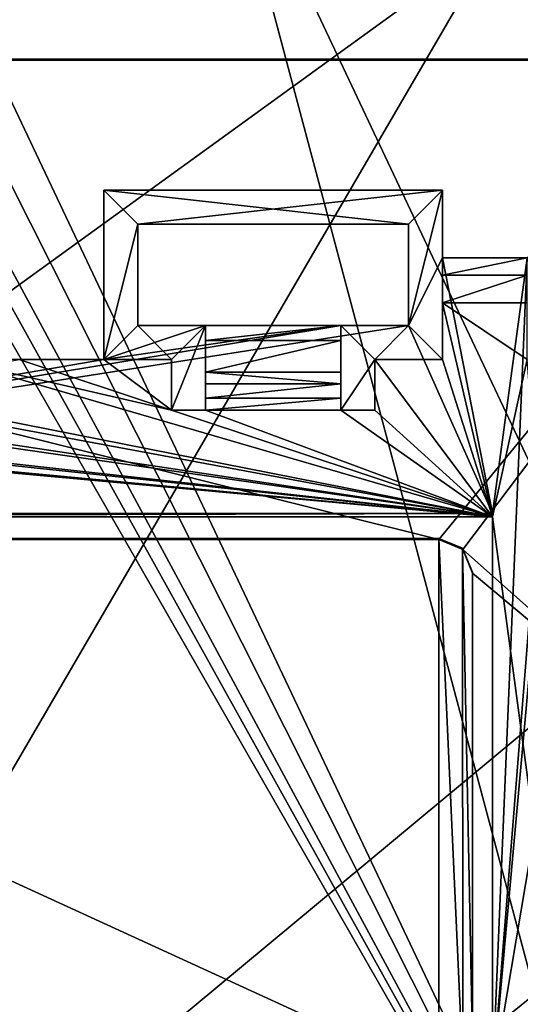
# Model space of a CAD drawing. Extents: x -54 to 446, y -6 to 1400.
# Tile 240 of 254: x 69 to 84, y 1354 to 1383. Entities that reach past the tile are written whole.
import ezdxf

# ---------------------------------------------------------------- set-up
doc = ezdxf.new("R2010")
doc.units = 0
doc.header["$LTSCALE"] = 52.148148
for name, color, linetype in [('1049', 7, 'CONTINUOUS'), ('1359', 7, 'CONTINUOUS'), ('1367', 7, 'CONTINUOUS'), ('1394', 7, 'CONTINUOUS'), ('1417', 7, 'CONTINUOUS'), ('1426', 7, 'CONTINUOUS'), ('1444', 7, 'CONTINUOUS'), ('1489', 7, 'CONTINUOUS'), ('1491', 7, 'CONTINUOUS'), ('1496', 7, 'CONTINUOUS'), ('725', 7, 'CONTINUOUS'), ('734', 7, 'CONTINUOUS'), ('736', 7, 'CONTINUOUS'), ('740', 7, 'CONTINUOUS'), ('744', 7, 'CONTINUOUS'), ('745', 7, 'CONTINUOUS'), ('749', 7, 'CONTINUOUS'), ('753', 7, 'CONTINUOUS'), ('754', 7, 'CONTINUOUS'), ('756', 7, 'CONTINUOUS'), ('760', 7, 'CONTINUOUS'), ('763', 7, 'CONTINUOUS'), ('769', 7, 'CONTINUOUS'), ('770', 7, 'CONTINUOUS'), ('772', 7, 'CONTINUOUS'), ('775', 7, 'CONTINUOUS'), ('781', 7, 'CONTINUOUS'), ('793', 7, 'CONTINUOUS'), ('796', 7, 'CONTINUOUS'), ('798', 7, 'CONTINUOUS'), ('800', 7, 'CONTINUOUS'), ('808', 7, 'CONTINUOUS'), ('810', 7, 'CONTINUOUS'), ('815', 7, 'CONTINUOUS'), ('821', 7, 'CONTINUOUS'), ('822', 7, 'CONTINUOUS'), ('872', 7, 'CONTINUOUS')]:
    doc.layers.add(name, color=color, linetype=linetype)

msp = doc.modelspace()

# ---------------------------------------------------------------- linework, layer by layer
at = {"layer": '1049', "color": 7, "linetype": 'CONTINUOUS'}
for points in [[(53.06, 1390.533, -9.913), (84.997, 1389.079, -10.492), (55.698, 1338.774, -7.074), (53.06, 1390.533, -9.913)], [(55.698, 1338.774, -7.074), (84.997, 1389.079, -10.492), (86.425, 1364.309, -8.513), (55.698, 1338.774, -7.074)], [(87.857, 1339.727, -6.506), (55.698, 1338.774, -7.074), (86.425, 1364.309, -8.513), (87.857, 1339.727, -6.506)]]:
    msp.add_3dface(points, dxfattribs=at)
at = {"layer": '1359', "color": 7, "linetype": 'CONTINUOUS'}
for points in [[(92.819, 1381.977, 21.568), (24.389, 1381.977, 21.568), (92.819, 1381.977, 21.166), (92.819, 1381.977, 21.568)], [(92.819, 1381.977, 21.166), (24.389, 1381.977, 21.568), (24.433, 1381.977, 21.166), (92.819, 1381.977, 21.166)]]:
    msp.add_3dface(points, dxfattribs=at)
at = {"layer": '1367', "color": 7, "linetype": 'CONTINUOUS'}
for points in [[(82.231, 1352.893, 18.109), (82.231, 1366.785, 19.871), (82.231, 1366.817, 19.572), (82.231, 1352.893, 18.109)], [(82.231, 1352.862, 18.407), (82.231, 1366.785, 19.871), (82.231, 1352.893, 18.109), (82.231, 1352.862, 18.407)]]:
    msp.add_3dface(points, dxfattribs=at)
at = {"layer": '1394', "color": 7, "linetype": 'CONTINUOUS'}
for points in [[(94.455, 1337.534, -1.202), (16.67, 1337.534, -1.202), (94.455, 1393.869, 4.719), (94.455, 1337.534, -1.202)], [(16.67, 1337.534, -1.202), (16.67, 1393.869, 4.719), (94.455, 1393.869, 4.719), (16.67, 1337.534, -1.202)]]:
    msp.add_3dface(points, dxfattribs=at)
at = {"layer": '1417', "color": 7, "linetype": 'CONTINUOUS'}
for points in [[(92.5, 1393.93, 22.824), (-0.657, 1393.93, 22.824), (24.389, 1381.977, 21.568), (92.5, 1393.93, 22.824)], [(92.819, 1381.977, 21.568), (92.5, 1393.93, 22.824), (24.389, 1381.977, 21.568), (92.819, 1381.977, 21.568)]]:
    msp.add_3dface(points, dxfattribs=at)
at = {"layer": '1426', "color": 7, "linetype": 'CONTINUOUS'}
for points in [[(81.231, 1367.78, 19.975), (81.231, 1367.811, 19.677), (81.938, 1367.52, 19.646), (81.231, 1367.78, 19.975)], [(81.939, 1367.488, 19.945), (81.231, 1367.78, 19.975), (81.938, 1367.52, 19.646), (81.939, 1367.488, 19.945)], [(81.939, 1367.488, 19.945), (81.938, 1367.52, 19.646), (82.231, 1366.817, 19.572), (81.939, 1367.488, 19.945)], [(82.231, 1366.785, 19.871), (81.939, 1367.488, 19.945), (82.231, 1366.817, 19.572), (82.231, 1366.785, 19.871)]]:
    msp.add_3dface(points, dxfattribs=at)
at = {"layer": '1444', "color": 7, "linetype": 'CONTINUOUS'}
for points in [[(92.862, 1381.946, 21.464), (24.433, 1381.946, 21.464), (81.231, 1367.78, 19.975), (92.862, 1381.946, 21.464)], [(81.231, 1367.78, 19.975), (24.433, 1381.946, 21.464), (46.531, 1367.78, 19.975), (81.231, 1367.78, 19.975)], [(81.939, 1367.488, 19.945), (92.862, 1381.946, 21.464), (81.231, 1367.78, 19.975), (81.939, 1367.488, 19.945)], [(90.693, 1359.704, 19.127), (92.862, 1381.946, 21.464), (81.939, 1367.488, 19.945), (90.693, 1359.704, 19.127)], [(82.231, 1366.785, 19.871), (90.693, 1359.704, 19.127), (81.939, 1367.488, 19.945), (82.231, 1366.785, 19.871)], [(82.231, 1352.862, 18.407), (90.693, 1359.704, 19.127), (82.231, 1366.785, 19.871), (82.231, 1352.862, 18.407)], [(98, 1346.535, 17.742), (90.693, 1359.704, 19.127), (82.231, 1352.862, 18.407), (98, 1346.535, 17.742)]]:
    msp.add_3dface(points, dxfattribs=at)
at = {"layer": '1489', "color": 7, "linetype": 'CONTINUOUS'}
for points in [[(81.231, 1367.78, 19.975), (46.531, 1367.78, 19.975), (81.231, 1367.811, 19.677), (81.231, 1367.78, 19.975)], [(46.531, 1367.78, 19.975), (46.531, 1367.811, 19.677), (81.231, 1367.811, 19.677), (46.531, 1367.78, 19.975)]]:
    msp.add_3dface(points, dxfattribs=at)
at = {"layer": '1491', "color": 7, "linetype": 'CONTINUOUS'}
for points in [[(46.531, 1351.899, 18.005), (81.231, 1351.899, 18.005), (46.531, 1367.811, 19.677), (46.531, 1351.899, 18.005)], [(46.531, 1367.811, 19.677), (81.231, 1351.899, 18.005), (81.231, 1367.811, 19.677), (46.531, 1367.811, 19.677)], [(81.231, 1351.899, 18.005), (81.939, 1352.191, 18.035), (81.231, 1367.811, 19.677), (81.231, 1351.899, 18.005)], [(81.231, 1367.811, 19.677), (81.939, 1352.191, 18.035), (81.938, 1367.52, 19.646), (81.231, 1367.811, 19.677)], [(81.939, 1352.191, 18.035), (82.231, 1352.893, 18.109), (81.938, 1367.52, 19.646), (81.939, 1352.191, 18.035)], [(81.938, 1367.52, 19.646), (82.231, 1352.893, 18.109), (82.231, 1366.817, 19.572), (81.938, 1367.52, 19.646)]]:
    msp.add_3dface(points, dxfattribs=at)
at = {"layer": '1496', "color": 7, "linetype": 'CONTINUOUS'}
for points in [[(92.819, 1381.977, 21.166), (24.433, 1381.977, 21.166), (92.862, 1381.946, 21.464), (92.819, 1381.977, 21.166)], [(24.433, 1381.977, 21.166), (24.433, 1381.946, 21.464), (92.862, 1381.946, 21.464), (24.433, 1381.977, 21.166)]]:
    msp.add_3dface(points, dxfattribs=at)
at = {"layer": '725', "color": 7, "linetype": 'CONTINUOUS'}
for points in [[(74.34, 1374.1, 17.724), (74.34, 1374.1, 20.338), (74.34, 1373.658, 18.599), (74.34, 1374.1, 17.724)], [(74.34, 1374.1, 20.338), (74.34, 1371.6, 20.075), (74.34, 1372.722, 18.886), (74.34, 1374.1, 20.338)], [(74.34, 1373.658, 18.599), (74.34, 1374.1, 20.338), (74.34, 1372.722, 18.886), (74.34, 1373.658, 18.599)], [(74.34, 1372.722, 18.886), (74.34, 1371.6, 20.075), (74.34, 1372.377, 18.85), (74.34, 1372.722, 18.886)], [(74.34, 1372.377, 18.85), (74.34, 1371.6, 20.075), (74.34, 1371.954, 18.727), (74.34, 1372.377, 18.85)], [(74.34, 1371.6, 20.075), (74.34, 1371.6, 18.466), (74.34, 1371.954, 18.727), (74.34, 1371.6, 20.075)]]:
    msp.add_3dface(points, dxfattribs=at)
at = {"layer": '734', "color": 7, "linetype": 'CONTINUOUS'}
for points in [[(71.34, 1378.1, 18.144), (71.34, 1373.1, 17.619), (71.34, 1378.1, 20.758), (71.34, 1378.1, 18.144)], [(71.34, 1373.1, 17.619), (71.34, 1373.1, 18.624), (71.34, 1378.1, 20.758), (71.34, 1373.1, 17.619)], [(71.34, 1373.1, 18.624), (71.34, 1373.1, 20.233), (71.34, 1378.1, 20.758), (71.34, 1373.1, 18.624)]]:
    msp.add_3dface(points, dxfattribs=at)
at = {"layer": '736', "color": 7, "linetype": 'CONTINUOUS'}
for points in [[(71.34, 1378.1, 18.144), (81.34, 1378.1, 18.144), (72.34, 1377.1, 18.039), (71.34, 1378.1, 18.144)], [(71.34, 1373.1, 17.619), (71.34, 1378.1, 18.144), (72.34, 1377.1, 18.039), (71.34, 1373.1, 17.619)], [(72.34, 1377.1, 18.039), (81.34, 1378.1, 18.144), (80.34, 1377.1, 18.039), (72.34, 1377.1, 18.039)], [(81.34, 1378.1, 18.144), (81.34, 1376.1, 17.934), (80.34, 1374.1, 17.724), (81.34, 1378.1, 18.144)], [(80.34, 1377.1, 18.039), (81.34, 1378.1, 18.144), (80.34, 1374.1, 17.724), (80.34, 1377.1, 18.039)], [(71.34, 1373.1, 17.619), (72.34, 1377.1, 18.039), (72.34, 1374.1, 17.724), (71.34, 1373.1, 17.619)], [(83.84, 1376.1, 17.934), (84.84, 1377.1, 18.039), (82.816, 1351.799, 15.38), (83.84, 1376.1, 17.934)], [(84.84, 1377.1, 18.039), (84.84, 1374.1, 17.724), (82.816, 1351.799, 15.38), (84.84, 1377.1, 18.039)], [(80.34, 1374.1, 17.724), (81.34, 1376.1, 17.934), (82.816, 1368.551, 17.14), (80.34, 1374.1, 17.724)], [(81.34, 1376.1, 17.934), (83.84, 1376.1, 17.934), (82.816, 1368.551, 17.14), (81.34, 1376.1, 17.934)], [(83.84, 1376.1, 17.934), (82.816, 1351.799, 15.38), (82.816, 1368.551, 17.14), (83.84, 1376.1, 17.934)], [(71.34, 1373.1, 17.619), (78.34, 1374.1, 17.724), (44.864, 1368.551, 17.14), (71.34, 1373.1, 17.619)], [(78.34, 1374.1, 17.724), (80.34, 1374.1, 17.724), (44.864, 1368.551, 17.14), (78.34, 1374.1, 17.724)], [(44.864, 1368.551, 17.14), (80.34, 1374.1, 17.724), (82.816, 1368.551, 17.14), (44.864, 1368.551, 17.14)], [(78.34, 1374.1, 17.724), (71.34, 1373.1, 17.619), (74.34, 1374.1, 17.724), (78.34, 1374.1, 17.724)], [(74.34, 1374.1, 17.724), (71.34, 1373.1, 17.619), (72.34, 1374.1, 17.724), (74.34, 1374.1, 17.724)], [(84.84, 1374.1, 17.724), (86.161, 1371.6, 17.461), (82.816, 1351.799, 15.38), (84.84, 1374.1, 17.724)], [(68.84, 1373.1, 17.619), (71.34, 1373.1, 17.619), (44.864, 1368.551, 17.14), (68.84, 1373.1, 17.619)], [(86.161, 1371.6, 17.461), (86.161, 1343.6, 14.518), (82.816, 1351.799, 15.38), (86.161, 1371.6, 17.461)]]:
    msp.add_3dface(points, dxfattribs=at)
at = {"layer": '740', "color": 7, "linetype": 'CONTINUOUS'}
for points in [[(71.34, 1373.1, 17.619), (68.84, 1373.1, 17.619), (71.34, 1373.1, 18.624), (71.34, 1373.1, 17.619)], [(68.84, 1373.1, 17.619), (68.84, 1373.1, 18.624), (71.34, 1373.1, 18.624), (68.84, 1373.1, 17.619)]]:
    msp.add_3dface(points, dxfattribs=at)
at = {"layer": '744', "color": 7, "linetype": 'CONTINUOUS'}
for points in [[(71.34, 1373.1, 18.624), (73.34, 1373.1, 18.624), (71.34, 1373.1, 20.233), (71.34, 1373.1, 18.624)], [(73.34, 1373.1, 18.624), (73.34, 1373.1, 20.233), (71.34, 1373.1, 20.233), (73.34, 1373.1, 18.624)]]:
    msp.add_3dface(points, dxfattribs=at)
at = {"layer": '745', "color": 7, "linetype": 'CONTINUOUS'}
for points in [[(82.816, 1368.551, 17.14), (82.816, 1351.799, 15.38), (82.816, 1368.447, 18.135), (82.816, 1368.551, 17.14)], [(82.816, 1368.447, 18.135), (82.816, 1351.799, 15.38), (82.816, 1351.694, 16.374), (82.816, 1368.447, 18.135)]]:
    msp.add_3dface(points, dxfattribs=at)
at = {"layer": '749', "color": 7, "linetype": 'CONTINUOUS'}
for points in [[(80.34, 1377.1, 18.039), (80.34, 1374.1, 17.724), (80.34, 1377.1, 20.653), (80.34, 1377.1, 18.039)], [(80.34, 1374.1, 17.724), (80.34, 1374.1, 20.338), (80.34, 1377.1, 20.653), (80.34, 1374.1, 17.724)]]:
    msp.add_3dface(points, dxfattribs=at)
at = {"layer": '753', "color": 7, "linetype": 'CONTINUOUS'}
for points in [[(74.34, 1372.722, 18.886), (74.34, 1372.377, 18.85), (78.34, 1372.377, 18.85), (74.34, 1372.722, 18.886)], [(74.34, 1372.722, 18.886), (78.34, 1372.377, 18.85), (78.34, 1372.722, 18.886), (74.34, 1372.722, 18.886)]]:
    msp.add_3dface(points, dxfattribs=at)
at = {"layer": '754', "color": 7, "linetype": 'CONTINUOUS'}
for points in [[(74.34, 1372.377, 18.85), (74.34, 1371.954, 18.727), (78.34, 1372.377, 18.85), (74.34, 1372.377, 18.85)], [(78.34, 1372.377, 18.85), (74.34, 1371.954, 18.727), (78.34, 1371.954, 18.727), (78.34, 1372.377, 18.85)], [(74.34, 1371.6, 18.466), (78.34, 1371.6, 18.466), (78.34, 1371.954, 18.727), (74.34, 1371.6, 18.466)], [(74.34, 1371.954, 18.727), (74.34, 1371.6, 18.466), (78.34, 1371.954, 18.727), (74.34, 1371.954, 18.727)]]:
    msp.add_3dface(points, dxfattribs=at)
at = {"layer": '756', "color": 7, "linetype": 'CONTINUOUS'}
for points in [[(74.34, 1374.1, 17.724), (72.34, 1374.1, 17.724), (72.34, 1374.1, 20.338), (74.34, 1374.1, 17.724)], [(74.34, 1374.1, 17.724), (72.34, 1374.1, 20.338), (74.34, 1374.1, 20.338), (74.34, 1374.1, 17.724)]]:
    msp.add_3dface(points, dxfattribs=at)
at = {"layer": '760', "color": 7, "linetype": 'CONTINUOUS'}
for points in [[(80.34, 1374.1, 17.724), (78.34, 1374.1, 17.724), (78.34, 1374.1, 20.338), (80.34, 1374.1, 17.724)], [(80.34, 1374.1, 17.724), (78.34, 1374.1, 20.338), (80.34, 1374.1, 20.338), (80.34, 1374.1, 17.724)]]:
    msp.add_3dface(points, dxfattribs=at)
at = {"layer": '763', "color": 7, "linetype": 'CONTINUOUS'}
for points in [[(72.34, 1374.1, 17.724), (72.34, 1377.1, 18.039), (72.34, 1374.1, 20.338), (72.34, 1374.1, 17.724)], [(72.34, 1377.1, 18.039), (72.34, 1377.1, 20.653), (72.34, 1374.1, 20.338), (72.34, 1377.1, 18.039)]]:
    msp.add_3dface(points, dxfattribs=at)
at = {"layer": '769', "color": 7, "linetype": 'CONTINUOUS'}
for points in [[(83.84, 1376.1, 17.934), (81.34, 1376.1, 17.934), (81.34, 1375.593, 18.603), (83.84, 1376.1, 17.934)], [(83.84, 1375.593, 18.602), (83.84, 1376.1, 17.934), (81.34, 1375.593, 18.603), (83.84, 1375.593, 18.602)], [(81.34, 1374.778, 18.8), (83.84, 1374.778, 18.8), (83.84, 1375.593, 18.602), (81.34, 1374.778, 18.8)], [(81.34, 1374.778, 18.8), (83.84, 1375.593, 18.602), (81.34, 1375.593, 18.603), (81.34, 1374.778, 18.8)]]:
    msp.add_3dface(points, dxfattribs=at)
at = {"layer": '770', "color": 7, "linetype": 'CONTINUOUS'}
for points in [[(44.864, 1368.551, 17.14), (82.816, 1368.551, 17.14), (44.864, 1368.447, 18.135), (44.864, 1368.551, 17.14)], [(82.816, 1368.551, 17.14), (82.816, 1368.447, 18.135), (44.864, 1368.447, 18.135), (82.816, 1368.551, 17.14)]]:
    msp.add_3dface(points, dxfattribs=at)
at = {"layer": '772', "color": 7, "linetype": 'CONTINUOUS'}
for points in [[(81.34, 1374.778, 18.8), (81.34, 1373.1, 18.624), (82.816, 1368.447, 18.135), (81.34, 1374.778, 18.8)], [(83.84, 1374.778, 18.8), (81.34, 1374.778, 18.8), (83.84, 1373.1, 18.624), (83.84, 1374.778, 18.8)], [(83.84, 1373.1, 18.624), (81.34, 1374.778, 18.8), (82.816, 1368.447, 18.135), (83.84, 1373.1, 18.624)], [(66.84, 1373.1, 18.624), (66.84, 1371.6, 18.466), (82.816, 1368.447, 18.135), (66.84, 1373.1, 18.624)], [(68.84, 1373.1, 18.624), (66.84, 1373.1, 18.624), (73.34, 1371.6, 18.466), (68.84, 1373.1, 18.624)], [(73.34, 1371.6, 18.466), (66.84, 1373.1, 18.624), (82.816, 1368.447, 18.135), (73.34, 1371.6, 18.466)], [(71.34, 1373.1, 18.624), (68.84, 1373.1, 18.624), (73.34, 1371.6, 18.466), (71.34, 1373.1, 18.624)], [(73.34, 1373.1, 18.624), (71.34, 1373.1, 18.624), (73.34, 1371.6, 18.466), (73.34, 1373.1, 18.624)], [(79.34, 1373.1, 18.624), (79.34, 1371.6, 18.466), (82.816, 1368.447, 18.135), (79.34, 1373.1, 18.624)], [(81.34, 1373.1, 18.624), (79.34, 1373.1, 18.624), (82.816, 1368.447, 18.135), (81.34, 1373.1, 18.624)], [(86.161, 1343.6, 15.523), (83.84, 1373.1, 18.624), (82.816, 1368.447, 18.135), (86.161, 1343.6, 15.523)], [(82.816, 1368.447, 18.135), (48.34, 1371.6, 18.466), (44.864, 1368.447, 18.135), (82.816, 1368.447, 18.135)], [(49.34, 1371.6, 18.466), (48.34, 1371.6, 18.466), (82.816, 1368.447, 18.135), (49.34, 1371.6, 18.466)], [(53.34, 1371.6, 18.466), (49.34, 1371.6, 18.466), (82.816, 1368.447, 18.135), (53.34, 1371.6, 18.466)], [(54.34, 1371.6, 18.466), (53.34, 1371.6, 18.466), (82.816, 1368.447, 18.135), (54.34, 1371.6, 18.466)], [(60.84, 1371.6, 18.466), (54.34, 1371.6, 18.466), (82.816, 1368.447, 18.135), (60.84, 1371.6, 18.466)], [(61.84, 1371.6, 18.466), (60.84, 1371.6, 18.466), (82.816, 1368.447, 18.135), (61.84, 1371.6, 18.466)], [(65.84, 1371.6, 18.466), (61.84, 1371.6, 18.466), (82.816, 1368.447, 18.135), (65.84, 1371.6, 18.466)], [(66.84, 1371.6, 18.466), (65.84, 1371.6, 18.466), (82.816, 1368.447, 18.135), (66.84, 1371.6, 18.466)], [(74.34, 1371.6, 18.466), (73.34, 1371.6, 18.466), (82.816, 1368.447, 18.135), (74.34, 1371.6, 18.466)], [(78.34, 1371.6, 18.466), (74.34, 1371.6, 18.466), (82.816, 1368.447, 18.135), (78.34, 1371.6, 18.466)], [(79.34, 1371.6, 18.466), (78.34, 1371.6, 18.466), (82.816, 1368.447, 18.135), (79.34, 1371.6, 18.466)], [(86.161, 1343.6, 15.523), (82.816, 1368.447, 18.135), (82.816, 1351.694, 16.374), (86.161, 1343.6, 15.523)]]:
    msp.add_3dface(points, dxfattribs=at)
at = {"layer": '775', "color": 7, "linetype": 'CONTINUOUS'}
for points in [[(78.34, 1374.1, 20.338), (78.34, 1374.1, 17.724), (78.34, 1373.659, 18.598), (78.34, 1374.1, 20.338)], [(78.34, 1371.6, 20.075), (78.34, 1374.1, 20.338), (78.34, 1373.659, 18.598), (78.34, 1371.6, 20.075)], [(78.34, 1372.722, 18.886), (78.34, 1371.6, 20.075), (78.34, 1373.659, 18.598), (78.34, 1372.722, 18.886)], [(78.34, 1372.377, 18.85), (78.34, 1371.6, 20.075), (78.34, 1372.722, 18.886), (78.34, 1372.377, 18.85)], [(78.34, 1371.6, 20.075), (78.34, 1372.377, 18.85), (78.34, 1371.954, 18.727), (78.34, 1371.6, 20.075)], [(78.34, 1371.6, 18.466), (78.34, 1371.6, 20.075), (78.34, 1371.954, 18.727), (78.34, 1371.6, 18.466)]]:
    msp.add_3dface(points, dxfattribs=at)
at = {"layer": '781', "color": 7, "linetype": 'CONTINUOUS'}
for points in [[(79.34, 1371.6, 18.466), (79.34, 1373.1, 18.624), (79.34, 1371.6, 20.075), (79.34, 1371.6, 18.466)], [(79.34, 1373.1, 18.624), (79.34, 1373.1, 20.233), (79.34, 1371.6, 20.075), (79.34, 1373.1, 18.624)]]:
    msp.add_3dface(points, dxfattribs=at)
at = {"layer": '793', "color": 7, "linetype": 'CONTINUOUS'}
for points in [[(79.34, 1373.1, 18.624), (81.34, 1373.1, 18.624), (79.34, 1373.1, 20.233), (79.34, 1373.1, 18.624)], [(81.34, 1373.1, 18.624), (81.34, 1373.1, 20.233), (79.34, 1373.1, 20.233), (81.34, 1373.1, 18.624)]]:
    msp.add_3dface(points, dxfattribs=at)
at = {"layer": '796', "color": 7, "linetype": 'CONTINUOUS'}
for points in [[(80.34, 1377.1, 20.653), (81.34, 1378.1, 20.758), (71.34, 1378.1, 20.758), (80.34, 1377.1, 20.653)], [(72.34, 1377.1, 20.653), (80.34, 1377.1, 20.653), (71.34, 1378.1, 20.758), (72.34, 1377.1, 20.653)], [(71.34, 1373.1, 20.233), (72.34, 1377.1, 20.653), (71.34, 1378.1, 20.758), (71.34, 1373.1, 20.233)], [(81.34, 1373.1, 20.233), (81.34, 1378.1, 20.758), (80.34, 1374.1, 20.338), (81.34, 1373.1, 20.233)], [(80.34, 1374.1, 20.338), (81.34, 1378.1, 20.758), (80.34, 1377.1, 20.653), (80.34, 1374.1, 20.338)], [(72.34, 1374.1, 20.338), (72.34, 1377.1, 20.653), (71.34, 1373.1, 20.233), (72.34, 1374.1, 20.338)], [(73.34, 1373.1, 20.233), (72.34, 1374.1, 20.338), (71.34, 1373.1, 20.233), (73.34, 1373.1, 20.233)], [(74.34, 1374.1, 20.338), (72.34, 1374.1, 20.338), (73.34, 1373.1, 20.233), (74.34, 1374.1, 20.338)], [(74.34, 1371.6, 20.075), (74.34, 1374.1, 20.338), (73.34, 1371.6, 20.075), (74.34, 1371.6, 20.075)], [(73.34, 1371.6, 20.075), (74.34, 1374.1, 20.338), (73.34, 1373.1, 20.233), (73.34, 1371.6, 20.075)], [(78.34, 1371.6, 20.075), (79.34, 1373.1, 20.233), (78.34, 1374.1, 20.338), (78.34, 1371.6, 20.075)], [(78.34, 1374.1, 20.338), (79.34, 1373.1, 20.233), (80.34, 1374.1, 20.338), (78.34, 1374.1, 20.338)], [(79.34, 1373.1, 20.233), (81.34, 1373.1, 20.233), (80.34, 1374.1, 20.338), (79.34, 1373.1, 20.233)], [(79.34, 1371.6, 20.075), (79.34, 1373.1, 20.233), (78.34, 1371.6, 20.075), (79.34, 1371.6, 20.075)]]:
    msp.add_3dface(points, dxfattribs=at)
at = {"layer": '798', "color": 7, "linetype": 'CONTINUOUS'}
for points in [[(73.34, 1371.6, 18.466), (74.34, 1371.6, 18.466), (74.34, 1371.6, 20.075), (73.34, 1371.6, 18.466)], [(73.34, 1371.6, 18.466), (74.34, 1371.6, 20.075), (73.34, 1371.6, 20.075), (73.34, 1371.6, 18.466)]]:
    msp.add_3dface(points, dxfattribs=at)
at = {"layer": '800', "color": 7, "linetype": 'CONTINUOUS'}
for points in [[(73.34, 1373.1, 18.624), (73.34, 1371.6, 18.466), (73.34, 1371.6, 20.075), (73.34, 1373.1, 18.624)], [(73.34, 1373.1, 18.624), (73.34, 1371.6, 20.075), (73.34, 1373.1, 20.233), (73.34, 1373.1, 18.624)]]:
    msp.add_3dface(points, dxfattribs=at)
at = {"layer": '808', "color": 7, "linetype": 'CONTINUOUS'}
for points in [[(78.34, 1374.1, 17.724), (74.34, 1374.1, 17.724), (74.34, 1373.658, 18.599), (78.34, 1374.1, 17.724)], [(78.34, 1374.1, 17.724), (74.34, 1373.658, 18.599), (78.34, 1373.659, 18.598), (78.34, 1374.1, 17.724)], [(74.34, 1373.658, 18.599), (74.34, 1372.722, 18.886), (78.34, 1373.659, 18.598), (74.34, 1373.658, 18.599)], [(74.34, 1372.722, 18.886), (78.34, 1372.722, 18.886), (78.34, 1373.659, 18.598), (74.34, 1372.722, 18.886)]]:
    msp.add_3dface(points, dxfattribs=at)
at = {"layer": '810', "color": 7, "linetype": 'CONTINUOUS'}
for points in [[(78.34, 1371.6, 18.466), (79.34, 1371.6, 18.466), (79.34, 1371.6, 20.075), (78.34, 1371.6, 18.466)], [(78.34, 1371.6, 18.466), (79.34, 1371.6, 20.075), (78.34, 1371.6, 20.075), (78.34, 1371.6, 18.466)]]:
    msp.add_3dface(points, dxfattribs=at)
at = {"layer": '815', "color": 7, "linetype": 'CONTINUOUS'}
for points in [[(81.34, 1376.1, 17.934), (81.34, 1378.1, 18.144), (81.34, 1375.593, 18.603), (81.34, 1376.1, 17.934)], [(81.34, 1375.593, 18.603), (81.34, 1378.1, 18.144), (81.34, 1373.1, 20.233), (81.34, 1375.593, 18.603)], [(81.34, 1373.1, 20.233), (81.34, 1378.1, 18.144), (81.34, 1378.1, 20.758), (81.34, 1373.1, 20.233)], [(81.34, 1374.778, 18.8), (81.34, 1375.593, 18.603), (81.34, 1373.1, 20.233), (81.34, 1374.778, 18.8)], [(81.34, 1373.1, 18.624), (81.34, 1374.778, 18.8), (81.34, 1373.1, 20.233), (81.34, 1373.1, 18.624)]]:
    msp.add_3dface(points, dxfattribs=at)
at = {"layer": '821', "color": 7, "linetype": 'CONTINUOUS'}
for points in [[(72.34, 1377.1, 18.039), (80.34, 1377.1, 18.039), (72.34, 1377.1, 20.653), (72.34, 1377.1, 18.039)], [(80.34, 1377.1, 18.039), (80.34, 1377.1, 20.653), (72.34, 1377.1, 20.653), (80.34, 1377.1, 18.039)]]:
    msp.add_3dface(points, dxfattribs=at)
at = {"layer": '822', "color": 7, "linetype": 'CONTINUOUS'}
for points in [[(81.34, 1378.1, 18.144), (71.34, 1378.1, 18.144), (81.34, 1378.1, 20.758), (81.34, 1378.1, 18.144)], [(81.34, 1378.1, 20.758), (71.34, 1378.1, 18.144), (71.34, 1378.1, 20.758), (81.34, 1378.1, 20.758)]]:
    msp.add_3dface(points, dxfattribs=at)
at = {"layer": '872', "color": 7, "linetype": 'CONTINUOUS'}
for points in [[(64.162, 1390.108, -7.74), (64.159, 1387.063, -7.55), (87.926, 1339.896, -4.514), (64.162, 1390.108, -7.74)], [(74.673, 1389.648, -7.943), (64.162, 1390.108, -7.74), (87.926, 1339.896, -4.514), (74.673, 1389.648, -7.943)], [(85.143, 1389.245, -8.504), (74.673, 1389.648, -7.943), (86.531, 1364.507, -6.527), (85.143, 1389.245, -8.504)], [(86.531, 1364.507, -6.527), (74.673, 1389.648, -7.943), (87.926, 1339.896, -4.514), (86.531, 1364.507, -6.527)], [(64.159, 1387.063, -7.55), (64.155, 1384.017, -7.36), (87.926, 1339.896, -4.514), (64.159, 1387.063, -7.55)], [(87.926, 1339.896, -4.514), (62.645, 1384.017, -7.365), (56.441, 1338.912, -5.02), (87.926, 1339.896, -4.514)], [(63.4, 1384.017, -7.361), (62.645, 1384.017, -7.365), (87.926, 1339.896, -4.514), (63.4, 1384.017, -7.361)], [(64.155, 1384.017, -7.36), (63.4, 1384.017, -7.361), (87.926, 1339.896, -4.514), (64.155, 1384.017, -7.36)]]:
    msp.add_3dface(points, dxfattribs=at)

doc.saveas('drawing.dxf')
